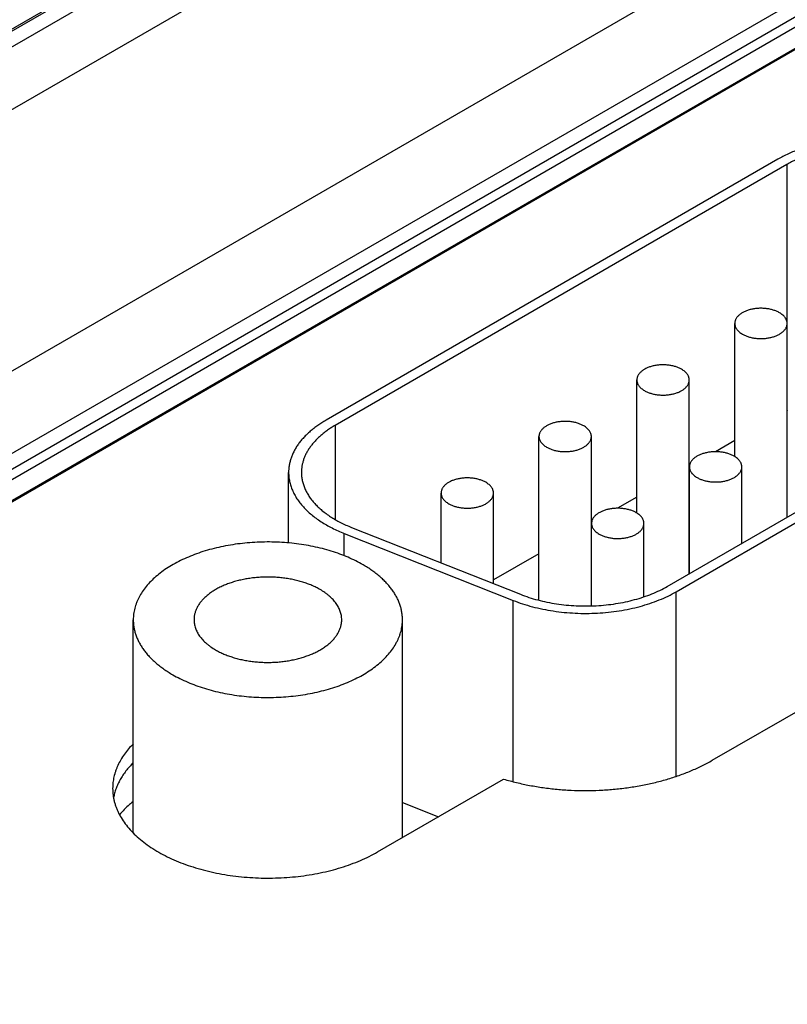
# Model space of a CAD drawing. Header units: inches. Extents: x 0 to 34, y 0 to 22.
# Tile 60 of 78: x 26.861 to 27.46, y 13.705 to 14.473. Entities that reach past the tile are written whole.
import ezdxf

# ---------------------------------------------------------------- set-up
doc = ezdxf.new("R2010")
doc.units = ezdxf.units.IN
doc.header["$LTSCALE"] = 1.87
doc.header["$MEASUREMENT"] = 0
doc.layers.get('0').update_dxf_attribs({"linetype": 'CONTINUOUS'})

msp = doc.modelspace()

# ---------------------------------------------------------------- linework, layer by layer
at = {"color": 7, "linetype": 'CONTINUOUS'}
for p, q in [((28.3887, 15.35102), (26.09596, 14.02722)), ((28.39116, 15.35078), (26.09842, 14.02698)), ((26.10831, 14.02056), (28.40227, 15.34507)), ((26.12952, 13.98382), (27.97937, 15.0519)), ((27.93415, 14.82178), (26.13107, 13.7807)), ((27.93415, 14.75749), (26.1589, 13.73248)), ((26.17044, 13.72702), (27.93415, 14.74536)), ((26.17392, 13.72106), (27.93415, 14.7374)), ((26.17416, 13.70471), (27.93415, 14.7209)), ((27.93415, 14.71976), (26.18672, 13.71081)), ((27.45226, 14.36379), (27.09985, 14.16032)), ((27.45933, 14.35971), (27.10692, 14.15623)), ((27.45933, 14.35971), (27.45933, 14.23713)), ((27.4186, 14.13191), (27.4186, 14.23572)), ((27.45948, 14.08462), (27.45948, 14.23572)), ((27.36589, 14.03058), (27.67695, 14.21018)), ((27.37296, 14.0265), (27.68402, 14.2061)), ((27.34223, 14.08782), (27.34223, 14.19163)), ((27.38311, 14.04053), (27.38311, 14.19163)), ((27.45959, 14.16799), (27.45948, 14.16792)), ((27.10692, 14.15623), (27.10692, 14.08276)), ((27.26587, 14.01981), (27.26587, 14.14753)), ((27.30674, 14.01544), (27.30674, 14.14753)), ((27.4186, 14.14432), (27.40358, 14.13565)), ((27.38325, 14.12391), (27.38311, 14.12383)), ((27.38325, 14.0406), (27.38325, 14.12385)), ((27.42412, 14.06421), (27.42412, 14.12385)), ((27.07056, 14.06453), (27.07056, 14.11949)), ((27.1895, 14.04897), (27.1895, 14.10344)), ((27.23038, 14.03277), (27.23038, 14.10344)), ((27.34223, 14.10023), (27.32722, 14.09156)), ((27.11964, 14.07664), (27.25133, 14.02447)), ((27.30688, 14.07982), (27.30674, 14.07974)), ((27.30688, 14.01544), (27.30688, 14.07976)), ((27.34776, 14.0225), (27.34776, 14.07976)), ((27.11399, 14.07188), (27.24567, 14.01971)), ((27.11399, 14.05453), (27.11399, 14.07188)), ((27.40108, 13.89504), (27.71215, 14.07465)), ((27.26587, 14.05614), (27.23038, 14.03564)), ((27.37296, 13.8825), (27.37296, 14.0265)), ((27.24567, 13.87834), (27.24567, 14.01971)), ((26.94937, 13.83824), (26.94937, 14.00463)), ((27.15937, 13.83479), (27.15937, 14.00463)), ((27.14002, 13.82361), (27.2383, 13.88036)), ((27.15937, 13.86203), (27.18736, 13.85094))]:
    msp.add_line(p, q, dxfattribs=at)
for points, knots in [([(27.60543, 14.35563), (27.60438, 14.35651), (27.60219, 14.35824), (27.59872, 14.3607), (27.59503, 14.36304), (27.59112, 14.36525), (27.58701, 14.36735), (27.5827, 14.3693), (27.57822, 14.37112), (27.57357, 14.3728), (27.56876, 14.37432), (27.56382, 14.37569), (27.55876, 14.37691), (27.55359, 14.37796), (27.54833, 14.37884), (27.54119, 14.3798), (27.53214, 14.38057), (27.52121, 14.38081), (27.51209, 14.38043), (27.50486, 14.37978), (27.4995, 14.37912), (27.49421, 14.37829), (27.489, 14.3773), (27.4839, 14.37615), (27.47892, 14.37483), (27.47406, 14.37336), (27.46936, 14.37174), (27.46481, 14.36997), (27.46044, 14.36806), (27.45626, 14.36602), (27.45357, 14.36455), (27.45226, 14.36379)], [0, 0, 0, 0, 0.025527, 0.051842, 0.078938, 0.106802, 0.135411, 0.164738, 0.194746, 0.225396, 0.256641, 0.288432, 0.320714, 0.353431, 0.386522, 0.419924, 0.487397, 0.555324, 0.623165, 0.656887, 0.690385, 0.723595, 0.756452, 0.788896, 0.820868, 0.852314, 0.883182, 0.913424, 0.942998, 0.971867, 1, 1, 1, 1]), ([(27.59718, 14.35236), (27.59623, 14.35316), (27.59427, 14.35472), (27.59115, 14.35692), (27.58782, 14.35903), (27.58431, 14.36103), (27.5806, 14.36291), (27.57673, 14.36467), (27.57269, 14.36631), (27.56851, 14.36782), (27.56418, 14.36919), (27.55974, 14.37042), (27.55518, 14.37151), (27.55053, 14.37246), (27.54579, 14.37326), (27.53937, 14.37412), (27.53122, 14.37481), (27.52138, 14.37502), (27.51156, 14.37461), (27.50346, 14.37376), (27.49708, 14.37276), (27.4924, 14.37187), (27.48781, 14.37083), (27.48332, 14.36964), (27.47895, 14.36832), (27.47472, 14.36686), (27.47063, 14.36527), (27.46669, 14.36355), (27.46293, 14.36171), (27.46051, 14.36039), (27.45933, 14.35971)], [0, 0, 0, 0, 0.025527, 0.051842, 0.078938, 0.106803, 0.135412, 0.164739, 0.194748, 0.225398, 0.256643, 0.288434, 0.320717, 0.353434, 0.386525, 0.419928, 0.487401, 0.555329, 0.62317, 0.690382, 0.723592, 0.75645, 0.788894, 0.820867, 0.852313, 0.883181, 0.913423, 0.942998, 0.971867, 1, 1, 1, 1]), ([(27.45349, 14.24407), (27.45313, 14.24427), (27.45238, 14.24468), (27.45121, 14.24522), (27.44997, 14.24571), (27.44867, 14.24614), (27.44732, 14.24652), (27.44544, 14.24696), (27.44301, 14.24734), (27.44004, 14.24755), (27.43704, 14.24751), (27.43409, 14.24722), (27.4317, 14.24676), (27.42986, 14.24628), (27.42854, 14.24586), (27.42728, 14.24539), (27.42608, 14.24486), (27.42495, 14.24429), (27.4239, 14.24367), (27.42293, 14.243), (27.42205, 14.2423), (27.42126, 14.24156), (27.42056, 14.24079), (27.41996, 14.23999), (27.41947, 14.23916), (27.41908, 14.23832), (27.41881, 14.23746), (27.41864, 14.23659), (27.4186, 14.23601), (27.4186, 14.23572)], [0, 0, 0, 0, 0.030668, 0.062393, 0.095109, 0.128734, 0.163175, 0.198326, 0.27028, 0.343635, 0.417344, 0.490346, 0.561612, 0.596301, 0.630209, 0.663238, 0.695302, 0.726328, 0.756262, 0.785064, 0.81272, 0.839239, 0.864655, 0.889035, 0.912479, 0.935118, 0.957118, 0.978673, 1, 1, 1, 1]), ([(27.45948, 14.23572), (27.45948, 14.23591), (27.45946, 14.2363), (27.45939, 14.23688), (27.45927, 14.23746), (27.45903, 14.23823), (27.45862, 14.23918), (27.45793, 14.24027), (27.45707, 14.24132), (27.45603, 14.24232), (27.45483, 14.24324), (27.45395, 14.2438), (27.45349, 14.24407)], [0, 0, 0, 0, 0.053917, 0.108092, 0.162777, 0.218213, 0.332131, 0.451468, 0.577364, 0.71056, 0.851425, 1, 1, 1, 1]), ([(27.4186, 14.23572), (27.4186, 14.23553), (27.41862, 14.23514), (27.41869, 14.23456), (27.41881, 14.23398), (27.41905, 14.23322), (27.41946, 14.23226), (27.42015, 14.23117), (27.42101, 14.23012), (27.42205, 14.22913), (27.42325, 14.2282), (27.42413, 14.22764), (27.42459, 14.22738)], [0, 0, 0, 0, 0.053917, 0.108092, 0.162777, 0.218213, 0.332131, 0.451468, 0.577364, 0.71056, 0.851425, 1, 1, 1, 1]), ([(27.42459, 14.22738), (27.42495, 14.22717), (27.4257, 14.22677), (27.42687, 14.22623), (27.42811, 14.22574), (27.42941, 14.2253), (27.43076, 14.22492), (27.43264, 14.22449), (27.43507, 14.2241), (27.43804, 14.22389), (27.44104, 14.22393), (27.44399, 14.22423), (27.44638, 14.22468), (27.44822, 14.22517), (27.44954, 14.22558), (27.4508, 14.22606), (27.452, 14.22658), (27.45313, 14.22716), (27.45418, 14.22778), (27.45515, 14.22844), (27.45603, 14.22914), (27.45682, 14.22988), (27.45752, 14.23065), (27.45812, 14.23145), (27.45861, 14.23228), (27.459, 14.23312), (27.45927, 14.23398), (27.45944, 14.23485), (27.45948, 14.23543), (27.45948, 14.23572)], [0, 0, 0, 0, 0.030668, 0.062393, 0.095109, 0.128734, 0.163175, 0.198326, 0.27028, 0.343635, 0.417344, 0.490346, 0.561612, 0.596301, 0.630209, 0.663238, 0.695302, 0.726328, 0.756262, 0.785064, 0.81272, 0.839239, 0.864655, 0.889035, 0.912479, 0.935118, 0.957118, 0.978673, 1, 1, 1, 1]), ([(27.37713, 14.19997), (27.37676, 14.20018), (27.37602, 14.20058), (27.37484, 14.20112), (27.3736, 14.20161), (27.3723, 14.20205), (27.37095, 14.20243), (27.36907, 14.20286), (27.36665, 14.20325), (27.36367, 14.20346), (27.36068, 14.20342), (27.35772, 14.20312), (27.35533, 14.20267), (27.35349, 14.20218), (27.35217, 14.20177), (27.35091, 14.20129), (27.34971, 14.20077), (27.34859, 14.20019), (27.34753, 14.19957), (27.34656, 14.19891), (27.34568, 14.19821), (27.34489, 14.19747), (27.34419, 14.19669), (27.3436, 14.19589), (27.3431, 14.19507), (27.34272, 14.19423), (27.34244, 14.19337), (27.34227, 14.1925), (27.34223, 14.19192), (27.34223, 14.19163)], [0, 0, 0, 0, 0.030668, 0.062393, 0.095109, 0.128734, 0.163175, 0.198326, 0.27028, 0.343635, 0.417344, 0.490346, 0.561612, 0.596301, 0.630209, 0.663238, 0.695302, 0.726328, 0.756262, 0.785064, 0.81272, 0.839239, 0.864655, 0.889035, 0.912479, 0.935118, 0.957118, 0.978673, 1, 1, 1, 1]), ([(27.38311, 14.19163), (27.38311, 14.19182), (27.3831, 14.19221), (27.38302, 14.19279), (27.3829, 14.19336), (27.38267, 14.19413), (27.38225, 14.19509), (27.38157, 14.19618), (27.3807, 14.19723), (27.37966, 14.19822), (27.37846, 14.19915), (27.37759, 14.19971), (27.37713, 14.19997)], [0, 0, 0, 0, 0.053917, 0.108092, 0.162777, 0.218213, 0.332131, 0.451468, 0.577364, 0.71056, 0.851425, 1, 1, 1, 1]), ([(27.34223, 14.19163), (27.34223, 14.19143), (27.34225, 14.19105), (27.34232, 14.19047), (27.34245, 14.18989), (27.34268, 14.18912), (27.3431, 14.18817), (27.34378, 14.18708), (27.34464, 14.18603), (27.34568, 14.18503), (27.34688, 14.1841), (27.34776, 14.18355), (27.34822, 14.18328)], [0, 0, 0, 0, 0.053917, 0.108092, 0.162777, 0.218213, 0.332131, 0.451468, 0.577364, 0.71056, 0.851425, 1, 1, 1, 1]), ([(27.34822, 14.18328), (27.34858, 14.18307), (27.34933, 14.18267), (27.3505, 14.18213), (27.35175, 14.18164), (27.35304, 14.18121), (27.3544, 14.18083), (27.35627, 14.18039), (27.3587, 14.18001), (27.36167, 14.1798), (27.36467, 14.17984), (27.36762, 14.18013), (27.37002, 14.18059), (27.37186, 14.18107), (27.37317, 14.18149), (27.37443, 14.18196), (27.37563, 14.18249), (27.37676, 14.18306), (27.37781, 14.18368), (27.37878, 14.18435), (27.37967, 14.18505), (27.38046, 14.18579), (27.38115, 14.18656), (27.38175, 14.18736), (27.38224, 14.18818), (27.38263, 14.18903), (27.38291, 14.18989), (27.38307, 14.19075), (27.38311, 14.19134), (27.38311, 14.19163)], [0, 0, 0, 0, 0.030668, 0.062393, 0.095109, 0.128734, 0.163175, 0.198326, 0.27028, 0.343635, 0.417344, 0.490346, 0.561612, 0.596301, 0.630209, 0.663238, 0.695302, 0.726328, 0.756262, 0.785064, 0.81272, 0.839239, 0.864655, 0.889035, 0.912479, 0.935118, 0.957118, 0.978673, 1, 1, 1, 1]), ([(27.09985, 14.16032), (27.09871, 14.15966), (27.09648, 14.15831), (27.09327, 14.15616), (27.09025, 14.15393), (27.08742, 14.15161), (27.08479, 14.14922), (27.08236, 14.14675), (27.08015, 14.14422), (27.07816, 14.14163), (27.07639, 14.13898), (27.07484, 14.13629), (27.07353, 14.13355), (27.07245, 14.13078), (27.07161, 14.12798), (27.071, 14.12516), (27.07064, 14.12233), (27.07056, 14.12043), (27.07056, 14.11949)], [0, 0, 0, 0, 0.075234, 0.14856, 0.219957, 0.28942, 0.356963, 0.422622, 0.486452, 0.548535, 0.608975, 0.667902, 0.725471, 0.781862, 0.83728, 0.891946, 0.946102, 1, 1, 1, 1]), ([(27.10692, 14.15623), (27.10589, 14.15564), (27.10388, 14.15442), (27.101, 14.15249), (27.09828, 14.15048), (27.09573, 14.1484), (27.09336, 14.14624), (27.09118, 14.14403), (27.08919, 14.14175), (27.0874, 14.13941), (27.0858, 14.13703), (27.08441, 14.13461), (27.08323, 14.13214), (27.08226, 14.12965), (27.0815, 14.12713), (27.08096, 14.1246), (27.08063, 14.12204), (27.08056, 14.12034), (27.08056, 14.11949)], [0, 0, 0, 0, 0.075234, 0.14856, 0.219957, 0.28942, 0.356963, 0.422622, 0.486452, 0.548535, 0.608975, 0.667902, 0.725471, 0.781862, 0.83728, 0.891946, 0.946102, 1, 1, 1, 1]), ([(27.30076, 14.15588), (27.3004, 14.15609), (27.29965, 14.15649), (27.29847, 14.15703), (27.29723, 14.15752), (27.29593, 14.15796), (27.29458, 14.15834), (27.29271, 14.15877), (27.29028, 14.15915), (27.2873, 14.15936), (27.28431, 14.15932), (27.28136, 14.15903), (27.27896, 14.15857), (27.27712, 14.15809), (27.2758, 14.15767), (27.27454, 14.1572), (27.27335, 14.15667), (27.27222, 14.1561), (27.27117, 14.15548), (27.2702, 14.15482), (27.26931, 14.15411), (27.26852, 14.15337), (27.26782, 14.1526), (27.26723, 14.1518), (27.26674, 14.15098), (27.26635, 14.15013), (27.26607, 14.14928), (27.2659, 14.14841), (27.26587, 14.14782), (27.26587, 14.14753)], [0, 0, 0, 0, 0.030668, 0.062393, 0.095109, 0.128734, 0.163175, 0.198326, 0.27028, 0.343635, 0.417344, 0.490346, 0.561612, 0.596301, 0.630209, 0.663238, 0.695302, 0.726328, 0.756262, 0.785064, 0.81272, 0.839239, 0.864655, 0.889035, 0.912479, 0.935118, 0.957118, 0.978673, 1, 1, 1, 1]), ([(27.30674, 14.14753), (27.30674, 14.14773), (27.30673, 14.14811), (27.30665, 14.14869), (27.30653, 14.14927), (27.3063, 14.15004), (27.30588, 14.15099), (27.3052, 14.15209), (27.30433, 14.15314), (27.3033, 14.15413), (27.3021, 14.15506), (27.30122, 14.15561), (27.30076, 14.15588)], [0, 0, 0, 0, 0.053917, 0.108092, 0.162777, 0.218213, 0.332131, 0.451468, 0.577364, 0.71056, 0.851425, 1, 1, 1, 1]), ([(27.26587, 14.14753), (27.26587, 14.14734), (27.26588, 14.14695), (27.26596, 14.14637), (27.26608, 14.1458), (27.26631, 14.14503), (27.26673, 14.14408), (27.26741, 14.14298), (27.26828, 14.14193), (27.26931, 14.14094), (27.27051, 14.14001), (27.27139, 14.13946), (27.27185, 14.13919)], [0, 0, 0, 0, 0.053917, 0.108092, 0.162777, 0.218213, 0.332131, 0.451468, 0.577364, 0.71056, 0.851425, 1, 1, 1, 1]), ([(27.27185, 14.13919), (27.27221, 14.13898), (27.27296, 14.13858), (27.27414, 14.13804), (27.27538, 14.13755), (27.27668, 14.13711), (27.27803, 14.13673), (27.2799, 14.1363), (27.28233, 14.13591), (27.28531, 14.1357), (27.2883, 14.13575), (27.29125, 14.13604), (27.29365, 14.13649), (27.29549, 14.13698), (27.29681, 14.1374), (27.29807, 14.13787), (27.29926, 14.13839), (27.30039, 14.13897), (27.30144, 14.13959), (27.30241, 14.14025), (27.3033, 14.14096), (27.30409, 14.1417), (27.30479, 14.14247), (27.30538, 14.14327), (27.30587, 14.14409), (27.30626, 14.14493), (27.30654, 14.14579), (27.30671, 14.14666), (27.30674, 14.14724), (27.30674, 14.14753)], [0, 0, 0, 0, 0.030668, 0.062393, 0.095109, 0.128734, 0.163175, 0.198326, 0.27028, 0.343635, 0.417344, 0.490346, 0.561612, 0.596301, 0.630209, 0.663238, 0.695302, 0.726328, 0.756262, 0.785064, 0.81272, 0.839239, 0.864655, 0.889035, 0.912479, 0.935118, 0.957118, 0.978673, 1, 1, 1, 1]), ([(27.41814, 14.1322), (27.41778, 14.13241), (27.41703, 14.13281), (27.41585, 14.13335), (27.41461, 14.13384), (27.41331, 14.13428), (27.41196, 14.13466), (27.41009, 14.13509), (27.40766, 14.13547), (27.40468, 14.13568), (27.40169, 14.13564), (27.39874, 14.13535), (27.39634, 14.13489), (27.3945, 14.13441), (27.39318, 14.13399), (27.39192, 14.13352), (27.39073, 14.13299), (27.3896, 14.13242), (27.38855, 14.1318), (27.38758, 14.13114), (27.38669, 14.13043), (27.3859, 14.12969), (27.3852, 14.12892), (27.38461, 14.12812), (27.38412, 14.1273), (27.38373, 14.12645), (27.38345, 14.1256), (27.38328, 14.12473), (27.38325, 14.12414), (27.38325, 14.12385)], [0, 0, 0, 0, 0.030668, 0.062393, 0.095109, 0.128734, 0.163175, 0.198326, 0.27028, 0.343635, 0.417344, 0.490346, 0.561612, 0.596301, 0.630209, 0.663238, 0.695302, 0.726328, 0.756262, 0.785064, 0.81272, 0.839239, 0.864655, 0.889035, 0.912479, 0.935118, 0.957118, 0.978673, 1, 1, 1, 1]), ([(27.42412, 14.12385), (27.42412, 14.12405), (27.42411, 14.12443), (27.42403, 14.12501), (27.42391, 14.12559), (27.42368, 14.12636), (27.42326, 14.12731), (27.42258, 14.12841), (27.42171, 14.12946), (27.42068, 14.13045), (27.41948, 14.13138), (27.4186, 14.13193), (27.41814, 14.1322)], [0, 0, 0, 0, 0.053917, 0.108092, 0.162777, 0.218213, 0.332131, 0.451468, 0.577364, 0.71056, 0.851425, 1, 1, 1, 1]), ([(27.38325, 14.12385), (27.38325, 14.12366), (27.38326, 14.12327), (27.38334, 14.12269), (27.38346, 14.12212), (27.38369, 14.12135), (27.38411, 14.1204), (27.38479, 14.1193), (27.38566, 14.11825), (27.38669, 14.11726), (27.38789, 14.11633), (27.38877, 14.11578), (27.38923, 14.11551)], [0, 0, 0, 0, 0.053917, 0.108092, 0.162777, 0.218213, 0.332131, 0.451468, 0.577364, 0.71056, 0.851425, 1, 1, 1, 1]), ([(27.38923, 14.11551), (27.38959, 14.1153), (27.39034, 14.1149), (27.39152, 14.11436), (27.39276, 14.11387), (27.39406, 14.11343), (27.39541, 14.11305), (27.39728, 14.11262), (27.39971, 14.11223), (27.40269, 14.11202), (27.40568, 14.11207), (27.40863, 14.11236), (27.41103, 14.11281), (27.41287, 14.1133), (27.41419, 14.11372), (27.41545, 14.11419), (27.41664, 14.11471), (27.41777, 14.11529), (27.41882, 14.11591), (27.41979, 14.11657), (27.42068, 14.11728), (27.42147, 14.11802), (27.42217, 14.11879), (27.42276, 14.11959), (27.42325, 14.12041), (27.42364, 14.12125), (27.42392, 14.12211), (27.42409, 14.12298), (27.42412, 14.12356), (27.42412, 14.12385)], [0, 0, 0, 0, 0.030668, 0.062393, 0.095109, 0.128734, 0.163175, 0.198326, 0.27028, 0.343635, 0.417344, 0.490346, 0.561612, 0.596301, 0.630209, 0.663238, 0.695302, 0.726328, 0.756262, 0.785064, 0.81272, 0.839239, 0.864655, 0.889035, 0.912479, 0.935118, 0.957118, 0.978673, 1, 1, 1, 1]), ([(27.07056, 14.11949), (27.07056, 14.11832), (27.07068, 14.11598), (27.07124, 14.11248), (27.07216, 14.10901), (27.07344, 14.10558), (27.07508, 14.1022), (27.07707, 14.09889), (27.07941, 14.09566), (27.08207, 14.09251), (27.08507, 14.08947), (27.08837, 14.08653), (27.09198, 14.08372), (27.09587, 14.08104), (27.10003, 14.0785), (27.10446, 14.07612), (27.10912, 14.07389), (27.11234, 14.07253), (27.11399, 14.07188)], [0, 0, 0, 0, 0.051262, 0.102897, 0.155265, 0.2087, 0.263503, 0.319932, 0.378201, 0.438481, 0.500895, 0.565526, 0.632419, 0.70158, 0.772985, 0.84658, 0.922286, 1, 1, 1, 1]), ([(27.08056, 14.11949), (27.08056, 14.11844), (27.08067, 14.11633), (27.08117, 14.11318), (27.082, 14.11006), (27.08315, 14.10697), (27.08463, 14.10393), (27.08642, 14.10095), (27.08852, 14.09804), (27.09092, 14.09521), (27.09362, 14.09247), (27.09659, 14.08983), (27.09983, 14.0873), (27.10334, 14.08489), (27.10709, 14.0826), (27.11107, 14.08045), (27.11527, 14.07845), (27.11816, 14.07722), (27.11964, 14.07664)], [0, 0, 0, 0, 0.051262, 0.102897, 0.155265, 0.2087, 0.263503, 0.319932, 0.378201, 0.438481, 0.500895, 0.565526, 0.632419, 0.70158, 0.772985, 0.84658, 0.922286, 1, 1, 1, 1]), ([(27.22439, 14.11179), (27.22403, 14.11199), (27.22328, 14.11239), (27.22211, 14.11294), (27.22087, 14.11343), (27.21957, 14.11386), (27.21821, 14.11424), (27.21634, 14.11468), (27.21391, 14.11506), (27.21094, 14.11527), (27.20794, 14.11523), (27.20499, 14.11493), (27.20259, 14.11448), (27.20075, 14.114), (27.19944, 14.11358), (27.19818, 14.11311), (27.19698, 14.11258), (27.19585, 14.11201), (27.1948, 14.11139), (27.19383, 14.11072), (27.19294, 14.11002), (27.19215, 14.10928), (27.19146, 14.10851), (27.19086, 14.10771), (27.19037, 14.10688), (27.18998, 14.10604), (27.1897, 14.10518), (27.18954, 14.10431), (27.1895, 14.10373), (27.1895, 14.10344)], [0, 0, 0, 0, 0.030668, 0.062393, 0.095109, 0.128734, 0.163175, 0.198326, 0.27028, 0.343635, 0.417344, 0.490346, 0.561612, 0.596301, 0.630209, 0.663238, 0.695302, 0.726328, 0.756262, 0.785064, 0.81272, 0.839239, 0.864655, 0.889035, 0.912479, 0.935118, 0.957118, 0.978673, 1, 1, 1, 1]), ([(27.23038, 14.10344), (27.23038, 14.10363), (27.23036, 14.10402), (27.23029, 14.1046), (27.23016, 14.10518), (27.22993, 14.10595), (27.22952, 14.1069), (27.22883, 14.10799), (27.22797, 14.10904), (27.22693, 14.11003), (27.22573, 14.11096), (27.22485, 14.11152), (27.22439, 14.11179)], [0, 0, 0, 0, 0.053917, 0.108092, 0.162777, 0.218213, 0.332131, 0.451468, 0.577364, 0.71056, 0.851425, 1, 1, 1, 1]), ([(27.1895, 14.10344), (27.1895, 14.10325), (27.18951, 14.10286), (27.18959, 14.10228), (27.18971, 14.1017), (27.18994, 14.10093), (27.19036, 14.09998), (27.19104, 14.09889), (27.19191, 14.09784), (27.19295, 14.09685), (27.19415, 14.09592), (27.19502, 14.09536), (27.19548, 14.0951)], [0, 0, 0, 0, 0.053917, 0.108092, 0.162777, 0.218213, 0.332131, 0.451468, 0.577364, 0.71056, 0.851425, 1, 1, 1, 1]), ([(27.19548, 14.0951), (27.19585, 14.09489), (27.19659, 14.09449), (27.19777, 14.09394), (27.19901, 14.09345), (27.20031, 14.09302), (27.20166, 14.09264), (27.20354, 14.09221), (27.20596, 14.09182), (27.20894, 14.09161), (27.21193, 14.09165), (27.21489, 14.09195), (27.21728, 14.0924), (27.21912, 14.09288), (27.22044, 14.0933), (27.2217, 14.09378), (27.2229, 14.0943), (27.22402, 14.09487), (27.22508, 14.0955), (27.22605, 14.09616), (27.22693, 14.09686), (27.22772, 14.0976), (27.22842, 14.09837), (27.22901, 14.09917), (27.22951, 14.1), (27.22989, 14.10084), (27.23017, 14.1017), (27.23034, 14.10257), (27.23038, 14.10315), (27.23038, 14.10344)], [0, 0, 0, 0, 0.030668, 0.062393, 0.095109, 0.128734, 0.163175, 0.198326, 0.27028, 0.343635, 0.417344, 0.490346, 0.561612, 0.596301, 0.630209, 0.663238, 0.695302, 0.726328, 0.756262, 0.785064, 0.81272, 0.839239, 0.864655, 0.889035, 0.912479, 0.935118, 0.957118, 0.978673, 1, 1, 1, 1]), ([(27.34177, 14.08811), (27.34141, 14.08831), (27.34066, 14.08871), (27.33949, 14.08926), (27.33824, 14.08975), (27.33695, 14.09018), (27.33559, 14.09056), (27.33372, 14.091), (27.33129, 14.09138), (27.32832, 14.09159), (27.32532, 14.09155), (27.32237, 14.09125), (27.31997, 14.0908), (27.31813, 14.09032), (27.31682, 14.0899), (27.31556, 14.08943), (27.31436, 14.0889), (27.31323, 14.08833), (27.31218, 14.08771), (27.31121, 14.08704), (27.31032, 14.08634), (27.30953, 14.0856), (27.30884, 14.08483), (27.30824, 14.08403), (27.30775, 14.0832), (27.30736, 14.08236), (27.30708, 14.0815), (27.30692, 14.08063), (27.30688, 14.08005), (27.30688, 14.07976)], [0, 0, 0, 0, 0.030668, 0.062393, 0.095109, 0.128734, 0.163175, 0.198326, 0.27028, 0.343635, 0.417344, 0.490346, 0.561612, 0.596301, 0.630209, 0.663238, 0.695302, 0.726328, 0.756262, 0.785064, 0.81272, 0.839239, 0.864655, 0.889035, 0.912479, 0.935118, 0.957118, 0.978673, 1, 1, 1, 1]), ([(27.34776, 14.07976), (27.34776, 14.07995), (27.34774, 14.08034), (27.34767, 14.08092), (27.34754, 14.0815), (27.34731, 14.08227), (27.34689, 14.08322), (27.34621, 14.08431), (27.34535, 14.08536), (27.34431, 14.08635), (27.34311, 14.08728), (27.34223, 14.08784), (27.34177, 14.08811)], [0, 0, 0, 0, 0.053917, 0.108092, 0.162777, 0.218213, 0.332131, 0.451468, 0.577364, 0.71056, 0.851425, 1, 1, 1, 1]), ([(27.30688, 14.07976), (27.30688, 14.07957), (27.30689, 14.07918), (27.30697, 14.0786), (27.30709, 14.07802), (27.30732, 14.07725), (27.30774, 14.0763), (27.30842, 14.07521), (27.30929, 14.07416), (27.31033, 14.07317), (27.31153, 14.07224), (27.3124, 14.07168), (27.31286, 14.07142)], [0, 0, 0, 0, 0.053917, 0.108092, 0.162777, 0.218213, 0.332131, 0.451468, 0.577364, 0.71056, 0.851425, 1, 1, 1, 1]), ([(27.31286, 14.07142), (27.31323, 14.07121), (27.31397, 14.07081), (27.31515, 14.07026), (27.31639, 14.06977), (27.31769, 14.06934), (27.31904, 14.06896), (27.32092, 14.06853), (27.32334, 14.06814), (27.32632, 14.06793), (27.32931, 14.06797), (27.33227, 14.06827), (27.33466, 14.06872), (27.3365, 14.0692), (27.33782, 14.06962), (27.33908, 14.0701), (27.34028, 14.07062), (27.3414, 14.07119), (27.34246, 14.07182), (27.34343, 14.07248), (27.34431, 14.07318), (27.3451, 14.07392), (27.3458, 14.07469), (27.34639, 14.07549), (27.34689, 14.07632), (27.34727, 14.07716), (27.34755, 14.07802), (27.34772, 14.07889), (27.34776, 14.07947), (27.34776, 14.07976)], [0, 0, 0, 0, 0.030668, 0.062393, 0.095109, 0.128734, 0.163175, 0.198326, 0.27028, 0.343635, 0.417344, 0.490346, 0.561612, 0.596301, 0.630209, 0.663238, 0.695302, 0.726328, 0.756262, 0.785064, 0.81272, 0.839239, 0.864655, 0.889035, 0.912479, 0.935118, 0.957118, 0.978673, 1, 1, 1, 1]), ([(27.12862, 14.0475), (27.12677, 14.04857), (27.12292, 14.05063), (27.11688, 14.05341), (27.11051, 14.05593), (27.10383, 14.05817), (27.09689, 14.06013), (27.08972, 14.06178), (27.08235, 14.06312), (27.07484, 14.06415), (27.06722, 14.06486), (27.05952, 14.06524), (27.0518, 14.0653), (27.04409, 14.06502), (27.03644, 14.06442), (27.02888, 14.0635), (27.02147, 14.06226), (27.01422, 14.06071), (27.0072, 14.05886), (27.00043, 14.05671), (26.99395, 14.05428), (26.9878, 14.05159), (26.98201, 14.04864), (26.9766, 14.04545), (26.97162, 14.04204), (26.96708, 14.03842), (26.96301, 14.03463), (26.95944, 14.03066), (26.95638, 14.02656), (26.95425, 14.023), (26.95283, 14.02011), (26.95191, 14.01794), (26.95113, 14.01575), (26.95049, 14.01354), (26.94999, 14.01133), (26.94964, 14.0091), (26.94942, 14.00687), (26.94937, 14.00538), (26.94937, 14.00463)], [0, 0, 0, 0, 0.030664, 0.062385, 0.095097, 0.128718, 0.163154, 0.1983, 0.234044, 0.270264, 0.306835, 0.343626, 0.380507, 0.417343, 0.454002, 0.490353, 0.526269, 0.561627, 0.596312, 0.630216, 0.663241, 0.695301, 0.726323, 0.756252, 0.785051, 0.812704, 0.839219, 0.864632, 0.88901, 0.91245, 0.923863, 0.935095, 0.946167, 0.957102, 0.967926, 0.978665, 0.989347, 1, 1, 1, 1]), ([(27.15937, 14.00463), (27.15937, 14.00563), (27.15929, 14.00762), (27.15891, 14.01059), (27.15827, 14.01355), (27.15739, 14.01649), (27.15626, 14.0194), (27.15488, 14.02227), (27.15325, 14.0251), (27.15139, 14.02788), (27.1493, 14.0306), (27.14698, 14.03326), (27.14443, 14.03585), (27.14167, 14.03836), (27.1387, 14.0408), (27.13553, 14.04314), (27.13216, 14.04539), (27.12982, 14.04681), (27.12862, 14.0475)], [0, 0, 0, 0, 0.053898, 0.108054, 0.16272, 0.218138, 0.274529, 0.332098, 0.391025, 0.451465, 0.513548, 0.577378, 0.643037, 0.71058, 0.780043, 0.85144, 0.924766, 1, 1, 1, 1]), ([(27.09512, 14.02816), (27.09411, 14.02875), (27.09199, 14.02988), (27.08868, 14.03141), (27.08518, 14.03279), (27.08152, 14.03402), (27.07771, 14.03509), (27.07377, 14.036), (27.06973, 14.03674), (27.06561, 14.0373), (27.06142, 14.03769), (27.0572, 14.0379), (27.05296, 14.03793), (27.04873, 14.03778), (27.04453, 14.03745), (27.04038, 14.03694), (27.03631, 14.03626), (27.03234, 14.03541), (27.02848, 14.03439), (27.02477, 14.03322), (27.02121, 14.03188), (27.01784, 14.0304), (27.01466, 14.02878), (27.01169, 14.02703), (27.00896, 14.02516), (27.00646, 14.02318), (27.00458, 14.02142), (27.00322, 14.01997), (27.00198, 14.01852), (27.00059, 14.01667), (26.9992, 14.01434), (26.99828, 14.01235), (26.99771, 14.01073), (26.99736, 14.00952), (26.99709, 14.00831), (26.99689, 14.00709), (26.99677, 14.00586), (26.99675, 14.00504), (26.99675, 14.00463)], [0, 0, 0, 0, 0.030664, 0.062385, 0.095097, 0.128718, 0.163154, 0.198301, 0.234045, 0.270265, 0.306835, 0.343627, 0.380508, 0.417344, 0.454003, 0.490354, 0.52627, 0.561629, 0.596314, 0.630218, 0.663243, 0.695302, 0.726325, 0.756254, 0.785054, 0.812706, 0.839221, 0.852065, 0.864641, 0.889018, 0.912459, 0.935095, 0.946167, 0.957102, 0.967926, 0.978665, 0.989347, 1, 1, 1, 1]), ([(27.25133, 14.02447), (27.25351, 14.02361), (27.25799, 14.022), (27.26493, 14.01996), (27.27216, 14.01828), (27.2796, 14.01696), (27.28722, 14.01602), (27.29495, 14.01546), (27.30273, 14.01529), (27.31051, 14.01551), (27.31822, 14.01612), (27.32582, 14.01711), (27.33324, 14.01847), (27.34043, 14.0202), (27.34734, 14.02228), (27.35391, 14.02469), (27.36009, 14.02743), (27.36401, 14.0295), (27.36589, 14.03058)], [0, 0, 0, 0, 0.059509, 0.120801, 0.183623, 0.247693, 0.312713, 0.378367, 0.44433, 0.510272, 0.575865, 0.640784, 0.704715, 0.767361, 0.828446, 0.887718, 0.944961, 1, 1, 1, 1]), ([(27.112, 14.00463), (27.112, 14.00518), (27.11196, 14.00627), (27.11175, 14.0079), (27.1114, 14.00953), (27.11091, 14.01114), (27.11029, 14.01274), (27.10953, 14.01432), (27.10864, 14.01587), (27.10762, 14.01739), (27.10647, 14.01889), (27.10475, 14.02086), (27.1028, 14.02273), (27.10066, 14.02448), (27.0983, 14.02622), (27.09642, 14.02741), (27.09512, 14.02816)], [0, 0, 0, 0, 0.053903, 0.108064, 0.162735, 0.218157, 0.274554, 0.332128, 0.39106, 0.451505, 0.513593, 0.577429, 0.710591, 0.780061, 0.851464, 1, 1, 1, 1]), ([(27.24567, 14.01971), (27.24809, 14.01875), (27.25307, 14.01696), (27.26079, 14.0147), (27.26881, 14.01283), (27.27709, 14.01137), (27.28555, 14.01032), (27.29414, 14.0097), (27.30278, 14.00951), (27.31143, 14.00976), (27.32, 14.01043), (27.32844, 14.01153), (27.33669, 14.01304), (27.34468, 14.01496), (27.35235, 14.01727), (27.35965, 14.01996), (27.36652, 14.023), (27.37087, 14.02529), (27.37296, 14.0265)], [0, 0, 0, 0, 0.059509, 0.120801, 0.183623, 0.247693, 0.312713, 0.378367, 0.44433, 0.510272, 0.575865, 0.640784, 0.704715, 0.767361, 0.828446, 0.887718, 0.944961, 1, 1, 1, 1]), ([(26.94937, 14.00463), (26.94937, 14.00364), (26.94946, 14.00165), (26.94984, 13.99868), (26.95047, 13.99571), (26.95136, 13.99278), (26.95249, 13.98987), (26.95387, 13.987), (26.95549, 13.98417), (26.95735, 13.98139), (26.95945, 13.97867), (26.96177, 13.97601), (26.96431, 13.97342), (26.96707, 13.9709), (26.97005, 13.96847), (26.97322, 13.96613), (26.97659, 13.96388), (26.97893, 13.96246), (26.98013, 13.96177)], [0, 0, 0, 0, 0.053898, 0.108054, 0.16272, 0.218138, 0.274529, 0.332098, 0.391025, 0.451465, 0.513548, 0.577378, 0.643037, 0.71058, 0.780043, 0.85144, 0.924766, 1, 1, 1, 1]), ([(26.98013, 13.96177), (26.98198, 13.96069), (26.98583, 13.95864), (26.99186, 13.95585), (26.99824, 13.95334), (27.00491, 13.95109), (27.01186, 13.94914), (27.01903, 13.94749), (27.02639, 13.94614), (27.03391, 13.94512), (27.04153, 13.94441), (27.04923, 13.94403), (27.05695, 13.94397), (27.06466, 13.94425), (27.07231, 13.94484), (27.07986, 13.94577), (27.08728, 13.94701), (27.09452, 13.94856), (27.10155, 13.95041), (27.10832, 13.95256), (27.11479, 13.95498), (27.12095, 13.95768), (27.12674, 13.96063), (27.13214, 13.96382), (27.13713, 13.96723), (27.14167, 13.97084), (27.14573, 13.97464), (27.14931, 13.97861), (27.15237, 13.98271), (27.1545, 13.98627), (27.15592, 13.98916), (27.15684, 13.99133), (27.15762, 13.99352), (27.15826, 13.99573), (27.15876, 13.99794), (27.15911, 14.00017), (27.15933, 14.0024), (27.15937, 14.00389), (27.15937, 14.00463)], [0, 0, 0, 0, 0.030664, 0.062385, 0.095097, 0.128718, 0.163154, 0.1983, 0.234044, 0.270264, 0.306835, 0.343626, 0.380507, 0.417343, 0.454002, 0.490353, 0.526269, 0.561627, 0.596312, 0.630216, 0.663241, 0.695301, 0.726323, 0.756252, 0.785051, 0.812704, 0.839219, 0.864632, 0.88901, 0.91245, 0.923863, 0.935095, 0.946167, 0.957102, 0.967926, 0.978665, 0.989347, 1, 1, 1, 1]), ([(26.99675, 14.00463), (26.99675, 14.00409), (26.99679, 14.003), (26.997, 14.00136), (26.99735, 13.99974), (26.99784, 13.99813), (26.99846, 13.99653), (26.99921, 13.99495), (27.0001, 13.9934), (27.00113, 13.99188), (27.00227, 13.99038), (27.004, 13.98841), (27.00595, 13.98654), (27.00809, 13.98479), (27.01044, 13.98305), (27.01232, 13.98186), (27.01362, 13.98111)], [0, 0, 0, 0, 0.053903, 0.108064, 0.162735, 0.218157, 0.274554, 0.332128, 0.39106, 0.451505, 0.513593, 0.577429, 0.710591, 0.780061, 0.851464, 1, 1, 1, 1]), ([(27.01362, 13.98111), (27.01464, 13.98052), (27.01675, 13.97939), (27.02007, 13.97786), (27.02356, 13.97648), (27.02723, 13.97525), (27.03104, 13.97418), (27.03498, 13.97327), (27.03902, 13.97253), (27.04314, 13.97197), (27.04733, 13.97158), (27.05155, 13.97137), (27.05579, 13.97134), (27.06002, 13.97149), (27.06422, 13.97182), (27.06836, 13.97233), (27.07244, 13.97301), (27.07641, 13.97386), (27.08026, 13.97487), (27.08398, 13.97605), (27.08754, 13.97738), (27.09091, 13.97886), (27.09409, 13.98048), (27.09706, 13.98223), (27.09979, 13.98411), (27.10228, 13.98609), (27.10416, 13.98784), (27.10553, 13.9893), (27.10677, 13.99074), (27.10816, 13.9926), (27.10955, 13.99493), (27.11046, 13.99692), (27.11104, 13.99853), (27.11139, 13.99974), (27.11166, 14.00096), (27.11186, 14.00218), (27.11198, 14.00341), (27.112, 14.00423), (27.112, 14.00463)], [0, 0, 0, 0, 0.030664, 0.062385, 0.095097, 0.128718, 0.163154, 0.198301, 0.234045, 0.270265, 0.306835, 0.343627, 0.380508, 0.417344, 0.454003, 0.490354, 0.52627, 0.561629, 0.596314, 0.630218, 0.663243, 0.695302, 0.726325, 0.756254, 0.785054, 0.812706, 0.839221, 0.852065, 0.864641, 0.889018, 0.912459, 0.935095, 0.946167, 0.957102, 0.967926, 0.978665, 0.989347, 1, 1, 1, 1]), ([(26.94936, 13.90786), (26.94807, 13.90657), (26.94564, 13.90394), (26.94239, 13.89978), (26.93961, 13.89551), (26.93769, 13.89184), (26.9364, 13.88887), (26.93557, 13.88665), (26.93487, 13.8844), (26.93429, 13.88215), (26.93384, 13.87988), (26.93352, 13.87761), (26.93333, 13.87534), (26.93329, 13.87381), (26.93329, 13.87306)], [0, 0, 0, 0, 0.138893, 0.272733, 0.401906, 0.526921, 0.588084, 0.648456, 0.708137, 0.767231, 0.825847, 0.884101, 0.942112, 1, 1, 1, 1]), ([(26.94936, 13.89317), (26.94833, 13.89213), (26.94636, 13.89003), (26.94366, 13.88676), (26.94126, 13.8834), (26.93916, 13.87997), (26.93737, 13.87649), (26.9359, 13.87295), (26.93474, 13.86938), (26.93419, 13.86696), (26.93396, 13.86575)], [0, 0, 0, 0, 0.136962, 0.269917, 0.399084, 0.524739, 0.647225, 0.766946, 0.884366, 1, 1, 1, 1]), ([(27.2383, 13.88036), (27.24161, 13.87938), (27.24833, 13.87757), (27.25864, 13.87536), (27.26921, 13.87361), (27.27999, 13.87236), (27.29091, 13.87159), (27.3019, 13.87132), (27.31289, 13.87156), (27.32381, 13.87229), (27.33461, 13.87351), (27.3452, 13.87522), (27.35552, 13.8774), (27.36552, 13.88005), (27.37513, 13.88314), (27.38429, 13.88666), (27.39294, 13.89058), (27.39843, 13.89351), (27.40108, 13.89504)], [0, 0, 0, 0, 0.061692, 0.12468, 0.188729, 0.253587, 0.318993, 0.384681, 0.450377, 0.515812, 0.580716, 0.644829, 0.707898, 0.769687, 0.829976, 0.888566, 0.945288, 1, 1, 1, 1]), ([(26.93329, 13.87306), (26.93329, 13.8722), (26.93334, 13.87048), (26.93359, 13.8679), (26.934, 13.86534), (26.93457, 13.86278), (26.93531, 13.86024), (26.93621, 13.85771), (26.93727, 13.85521), (26.93891, 13.85188), (26.94136, 13.84777), (26.94489, 13.84304), (26.94902, 13.83846), (26.95371, 13.83408), (26.95894, 13.82992), (26.96469, 13.82598), (26.97092, 13.8223), (26.97761, 13.8189), (26.9847, 13.81579), (26.99217, 13.81299), (26.99998, 13.81052), (27.00808, 13.80838), (27.01643, 13.80659), (27.02499, 13.80516), (27.0337, 13.8041), (27.04253, 13.80341), (27.05142, 13.80309), (27.06032, 13.80315), (27.0692, 13.80359), (27.07799, 13.80441), (27.08666, 13.8056), (27.09515, 13.80715), (27.10342, 13.80905), (27.11143, 13.8113), (27.11913, 13.81389), (27.12648, 13.8168), (27.13345, 13.82), (27.13788, 13.82238), (27.14002, 13.82361)], [0, 0, 0, 0, 0.010653, 0.021335, 0.032074, 0.042898, 0.053833, 0.064905, 0.076137, 0.08755, 0.11099, 0.135368, 0.160781, 0.187296, 0.214949, 0.243748, 0.273677, 0.304699, 0.336759, 0.369784, 0.403688, 0.438373, 0.473731, 0.509647, 0.545998, 0.582657, 0.619493, 0.656374, 0.693165, 0.729736, 0.765956, 0.8017, 0.836846, 0.871282, 0.904903, 0.937615, 0.969336, 1, 1, 1, 1]), ([(26.94936, 13.863), (26.94835, 13.86218), (26.94454, 13.85894), (26.94101, 13.85536), (26.93863, 13.85252)], [0, 0, 0, 0, 0.25906, 1, 1, 1, 1])]:
    msp.add_open_spline(points, degree=3, knots=knots, dxfattribs=at)
msp.add_open_spline([(27.45961, 14.168), (27.4596, 14.168), (27.45959, 14.16799), (27.45959, 14.16799)], degree=3, dxfattribs=at)

doc.saveas('drawing.dxf')
